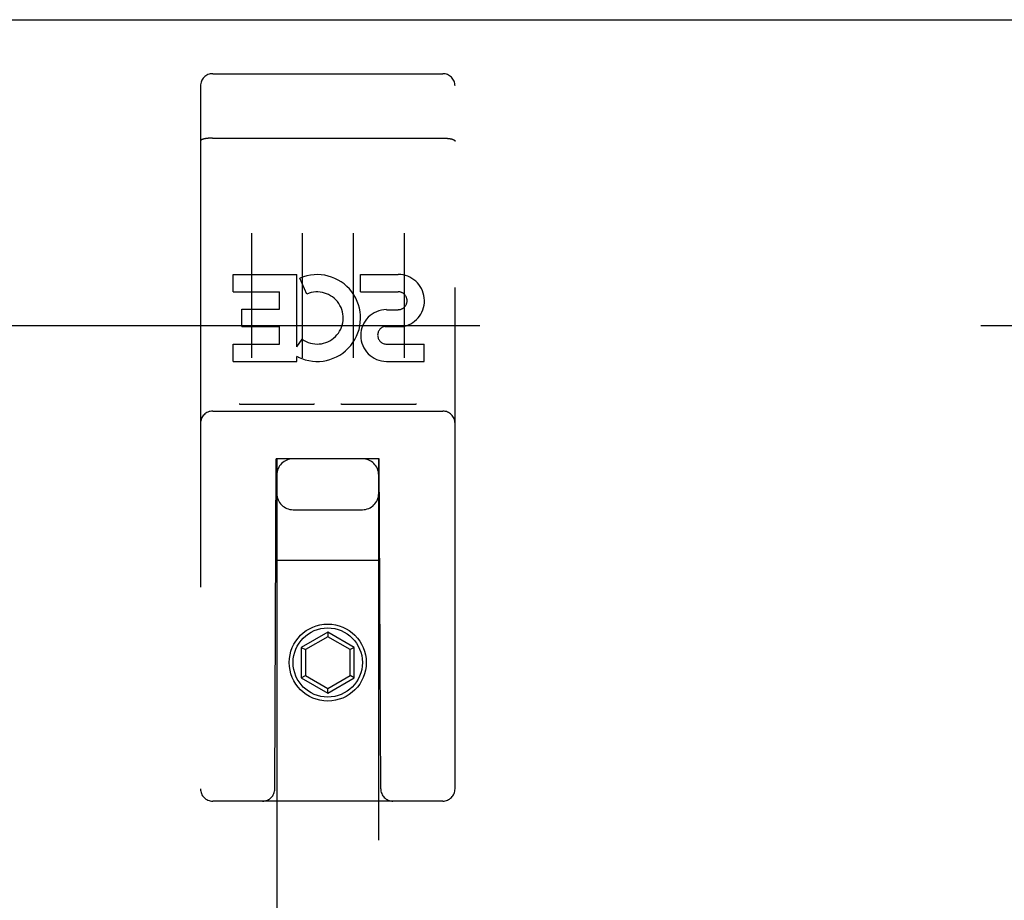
# Model space of a CAD drawing. Header units: inches. Extents: x 0 to 224, y 0 to 145.
# Tile 18 of 125: x 62.07 to 64.48, y 81.34 to 83.5. Entities that reach past the tile are written whole.
import ezdxf

# ---------------------------------------------------------------- set-up
doc = ezdxf.new("R2010")
doc.units = ezdxf.units.IN
doc.header["$LTSCALE"] = 12.302632
doc.header["$MEASUREMENT"] = 0
doc.linetypes.add('HIDDEN', pattern=[0.2, 0.1, -0.1])
doc.layers.get('0').update_dxf_attribs({"linetype": 'CONTINUOUS'})
doc.layers.add('02___PRT_ALL_AXES', color=7, linetype='CONTINUOUS')
doc.layers.add('DEFAULT_2', color=8, linetype='HIDDEN')

msp = doc.modelspace()

# ---------------------------------------------------------------- linework, layer by layer
at = {"color": 3, "linetype": 'Continuous'}
msp.add_line((28.6978, 83.5042), (65.6353, 83.5042), dxfattribs=at)
at = {"layer": '02___PRT_ALL_AXES', "color": 8, "linetype": 'HIDDEN'}
for p, q in [((62.5403, 83.3717), (63.1053, 83.3717)), ((62.5909, 82.8365), (62.5909, 82.879)), ((62.5909, 82.879), (62.7471, 82.879)), ((62.7471, 82.7014), (62.7471, 82.879)), ((62.7714, 82.8309), (62.7545, 82.87)), ((62.9033, 82.8365), (62.9033, 82.879)), ((62.9033, 82.879), (62.9957, 82.879)), ((62.5909, 82.8365), (62.7044, 82.8365)), ((62.7044, 82.7941), (62.7044, 82.8365)), ((62.9033, 82.8365), (62.9957, 82.8365)), ((62.6122, 82.7516), (62.6122, 82.7941)), ((62.6122, 82.7941), (62.7044, 82.7941)), ((62.9672, 82.7926), (62.9957, 82.7926)), ((62.6122, 82.7516), (62.7044, 82.7516)), ((62.7044, 82.7082), (62.7044, 82.7516)), ((62.9633, 82.7517), (63.0095, 82.7517)), ((62.7471, 82.7014), (62.7601, 82.7199)), ((62.5909, 82.6657), (62.5909, 82.7082)), ((62.5909, 82.7082), (62.7044, 82.7082)), ((62.9672, 82.7082), (63.0596, 82.7082)), ((63.0596, 82.6657), (63.0596, 82.7082)), ((62.7471, 82.6657), (62.7471, 82.678)), ((62.7506, 82.6762), (62.7471, 82.678)), ((62.5909, 82.6657), (62.7471, 82.6657)), ((62.9672, 82.6657), (63.0596, 82.6657)), ((62.5403, 82.5437), (63.1053, 82.5437))]:
    msp.add_line(p, q, dxfattribs=at)
msp.add_circle((62.8228, 81.9267), 0.085, dxfattribs=at)
for centre, radius, start, end in [((62.7968, 82.7722), 0.1065, 244.2636, 113.4027), ((62.9958, 82.8146), 0.0644, 282.2995, 90.0775), ((62.7968, 82.7722), 0.0639, 234.8895, 113.4026), ((62.9957, 82.8146), 0.0219, 269.9011, 90), ((62.9672, 82.7292), 0.0635, 90, 270), ((62.9672, 82.7301), 0.0219, 100.307, 270)]:
    msp.add_arc(centre, radius, start, end, dxfattribs=at)
at = {"layer": 'DEFAULT_2', "color": 8, "linetype": 'HIDDEN'}
for p, q in [((62.6053, 83.3717), (62.7903, 83.3717)), ((62.8553, 83.3717), (63.0403, 83.3717)), ((62.5103, 83.3417), (62.5103, 81.6167)), ((63.1353, 81.6167), (63.1353, 83.3417)), ((62.5269, 83.2129), (62.5261, 83.2128)), ((62.5276, 83.213), (62.5269, 83.2129)), ((62.5284, 83.2131), (62.5276, 83.213)), ((62.5292, 83.2132), (62.5284, 83.2131)), ((62.53, 83.2133), (62.5292, 83.2132)), ((62.5308, 83.2133), (62.53, 83.2133)), ((62.5316, 83.2134), (62.5308, 83.2133)), ((62.5324, 83.2135), (62.5316, 83.2134)), ((62.5332, 83.2135), (62.5324, 83.2135)), ((62.534, 83.2136), (62.5332, 83.2135)), ((62.5348, 83.2136), (62.534, 83.2136)), ((62.5357, 83.2136), (62.5348, 83.2136)), ((62.5365, 83.2137), (62.5357, 83.2136)), ((62.5373, 83.2137), (62.5365, 83.2137)), ((62.5382, 83.2137), (62.5373, 83.2137)), ((62.539, 83.2137), (62.5382, 83.2137)), ((62.5398, 83.2137), (62.539, 83.2137)), ((62.5398, 83.2137), (63.1053, 83.2137)), ((63.1065, 83.2137), (63.1074, 83.2137)), ((63.1074, 83.2137), (63.1082, 83.2137)), ((63.1082, 83.2137), (63.109, 83.2137)), ((63.109, 83.2137), (63.1099, 83.2136)), ((63.1099, 83.2136), (63.1107, 83.2136)), ((63.1107, 83.2136), (63.1115, 83.2136)), ((63.1115, 83.2136), (63.1123, 83.2135)), ((63.1123, 83.2135), (63.1132, 83.2135)), ((63.1132, 83.2135), (63.114, 83.2134)), ((63.114, 83.2134), (63.1148, 83.2133)), ((63.1148, 83.2133), (63.1156, 83.2133)), ((63.1156, 83.2133), (63.1164, 83.2132)), ((63.1164, 83.2132), (63.1171, 83.2131)), ((63.1171, 83.2131), (63.1179, 83.213)), ((63.1179, 83.213), (63.1187, 83.2129)), ((62.6353, 82.9806), (62.6353, 82.6746)), ((62.7603, 82.9806), (62.7603, 82.6746)), ((62.8853, 82.9806), (62.8853, 82.6746)), ((63.0103, 82.9806), (63.0103, 82.6746)), ((29.979, 82.7542), (64.9478, 82.7542)), ((62.7839, 82.5597), (62.6119, 82.5597)), ((63.0339, 82.5597), (62.8619, 82.5597)), ((62.5403, 82.5437), (63.1053, 82.5437)), ((62.6928, 81.6167), (62.6963, 82.4267)), ((62.6978, 82.4267), (62.6963, 82.4267)), ((62.6978, 82.4267), (62.6978, 54.4249)), ((62.9478, 82.4267), (62.6978, 82.4267)), ((62.9478, 54.4249), (62.9478, 82.4267)), ((62.9493, 82.4267), (62.9478, 82.4267)), ((62.9528, 81.6167), (62.9493, 82.4267)), ((62.7378, 82.3017), (62.9078, 82.3017)), ((62.9503, 82.1767), (62.6952, 82.1767)), ((62.8228, 82.0016), (62.7578, 81.964)), ((62.8228, 82.0016), (62.8228, 81.99)), ((62.8878, 81.964), (62.8228, 82.0016)), ((62.8228, 81.99), (62.7678, 81.9583)), ((62.8778, 81.9583), (62.8228, 81.99)), ((62.7578, 81.964), (62.7578, 81.889)), ((62.7578, 81.964), (62.7678, 81.9583)), ((62.7678, 81.9583), (62.7678, 81.8948)), ((62.8878, 81.964), (62.8778, 81.9583)), ((62.8778, 81.8948), (62.8778, 81.9583)), ((62.8878, 81.889), (62.8878, 81.964)), ((62.7578, 81.889), (62.7678, 81.8948)), ((62.7678, 81.8948), (62.8228, 81.863)), ((62.8228, 81.863), (62.8778, 81.8948)), ((62.8878, 81.889), (62.8778, 81.8948)), ((62.7578, 81.889), (62.8228, 81.8515)), ((62.8228, 81.8515), (62.8878, 81.889)), ((62.8228, 81.8515), (62.8228, 81.863)), ((63.1053, 81.5867), (62.5403, 81.5867))]:
    msp.add_line(p, q, dxfattribs=at)
for points in [[(62.5261, 83.2128), (62.5258, 83.2128), (62.5254, 83.2127), (62.525, 83.2127), (62.5247, 83.2126), (62.5243, 83.2126), (62.524, 83.2125), (62.5236, 83.2125), (62.5233, 83.2124), (62.5229, 83.2124), (62.5226, 83.2123), (62.5222, 83.2122), (62.5219, 83.2122), (62.5216, 83.2121), (62.5212, 83.212), (62.5209, 83.212), (62.5206, 83.2119), (62.5203, 83.2118), (62.52, 83.2118), (62.5197, 83.2117), (62.5194, 83.2116), (62.5191, 83.2115), (62.5188, 83.2115), (62.5185, 83.2114), (62.5182, 83.2113), (62.5179, 83.2112), (62.5176, 83.2112), (62.5173, 83.2111), (62.5171, 83.211), (62.5168, 83.2109), (62.5166, 83.2108), (62.5163, 83.2108), (62.516, 83.2107), (62.5158, 83.2106), (62.5156, 83.2105), (62.5153, 83.2104), (62.5151, 83.2103), (62.5149, 83.2102), (62.5146, 83.2102), (62.5144, 83.2101), (62.5142, 83.21), (62.514, 83.2099), (62.5138, 83.2098), (62.5136, 83.2097), (62.5134, 83.2096), (62.5132, 83.2095), (62.5131, 83.2094), (62.5129, 83.2093), (62.5127, 83.2092), (62.5126, 83.2091), (62.5124, 83.209), (62.5122, 83.2089), (62.5121, 83.2088), (62.5119, 83.2087), (62.5118, 83.2086), (62.5117, 83.2085), (62.5116, 83.2084), (62.5114, 83.2083), (62.5113, 83.2082), (62.5112, 83.2081), (62.5111, 83.208), (62.511, 83.2079), (62.5109, 83.2078), (62.5108, 83.2077), (62.5108, 83.2076), (62.5107, 83.2075), (62.5106, 83.2074), (62.5106, 83.2073), (62.5105, 83.2072), (62.5105, 83.2071), (62.5104, 83.207), (62.5104, 83.2069), (62.5103, 83.2068), (62.5103, 83.2067), (62.5103, 83.2066), (62.5103, 83.2065), (62.5103, 83.2064), (62.5103, 83.2063)], [(63.1053, 83.2137), (63.1061, 83.2137), (63.1065, 83.2137)], [(63.1187, 83.2129), (63.1194, 83.2128), (63.1198, 83.2128), (63.1201, 83.2127), (63.1205, 83.2127), (63.1209, 83.2126), (63.1212, 83.2126), (63.1216, 83.2125), (63.1219, 83.2125), (63.1223, 83.2124), (63.1226, 83.2124), (63.123, 83.2123), (63.1233, 83.2122), (63.1236, 83.2122), (63.124, 83.2121), (63.1243, 83.212), (63.1246, 83.212), (63.1249, 83.2119), (63.1253, 83.2118), (63.1256, 83.2118), (63.1259, 83.2117), (63.1262, 83.2116), (63.1265, 83.2115), (63.1268, 83.2115), (63.1271, 83.2114), (63.1274, 83.2113), (63.1276, 83.2112), (63.1279, 83.2112), (63.1282, 83.2111), (63.1285, 83.211), (63.1287, 83.2109), (63.129, 83.2108), (63.1292, 83.2108), (63.1295, 83.2107), (63.1297, 83.2106), (63.13, 83.2105), (63.1302, 83.2104), (63.1304, 83.2103), (63.1307, 83.2102), (63.1309, 83.2102), (63.1311, 83.2101), (63.1313, 83.21), (63.1315, 83.2099), (63.1317, 83.2098), (63.1319, 83.2097), (63.1321, 83.2096), (63.1323, 83.2095), (63.1325, 83.2094), (63.1326, 83.2093), (63.1328, 83.2092), (63.133, 83.2091), (63.1331, 83.209), (63.1333, 83.2089), (63.1334, 83.2088), (63.1336, 83.2087), (63.1337, 83.2086), (63.1338, 83.2085), (63.134, 83.2084), (63.1341, 83.2083), (63.1342, 83.2082), (63.1343, 83.2081), (63.1344, 83.208), (63.1345, 83.2079), (63.1346, 83.2078), (63.1347, 83.2077), (63.1348, 83.2076), (63.1348, 83.2075), (63.1349, 83.2074), (63.135, 83.2073), (63.135, 83.2072), (63.1351, 83.2071), (63.1351, 83.207), (63.1352, 83.2069), (63.1352, 83.2068), (63.1352, 83.2067), (63.1352, 83.2066), (63.1353, 83.2065), (63.1353, 83.2064), (63.1353, 83.2063)], [(62.6119, 82.5597), (62.6116, 82.5597), (62.6114, 82.5597), (62.6112, 82.5597), (62.611, 82.5597), (62.6108, 82.5597), (62.6106, 82.5598), (62.6104, 82.5598), (62.6102, 82.5598), (62.6101, 82.5598), (62.6099, 82.5598), (62.6097, 82.5598), (62.6095, 82.5598), (62.6093, 82.5598), (62.6092, 82.5599), (62.609, 82.5599), (62.6089, 82.5599), (62.6087, 82.5599), (62.6085, 82.56), (62.6084, 82.56), (62.6082, 82.56), (62.6081, 82.56), (62.6079, 82.5601), (62.6078, 82.5601), (62.6077, 82.5601), (62.6075, 82.5601), (62.6074, 82.5602), (62.6073, 82.5602), (62.6071, 82.5602), (62.607, 82.5603), (62.6069, 82.5603), (62.6068, 82.5603), (62.6067, 82.5604), (62.6065, 82.5604), (62.6064, 82.5604), (62.6063, 82.5605), (62.6062, 82.5605), (62.6061, 82.5606), (62.606, 82.5606), (62.6059, 82.5606), (62.6058, 82.5607), (62.6057, 82.5607), (62.6056, 82.5608), (62.6055, 82.5608), (62.6054, 82.5608), (62.6054, 82.5609), (62.6053, 82.5609)], [(62.7903, 82.5609), (62.7902, 82.5609), (62.7901, 82.5608), (62.79, 82.5608), (62.7899, 82.5608), (62.7898, 82.5607), (62.7897, 82.5607), (62.7896, 82.5606), (62.7895, 82.5606), (62.7894, 82.5606), (62.7893, 82.5605), (62.7892, 82.5605), (62.7891, 82.5604), (62.789, 82.5604), (62.7889, 82.5604), (62.7887, 82.5603), (62.7886, 82.5603), (62.7885, 82.5603), (62.7884, 82.5602), (62.7883, 82.5602), (62.7881, 82.5602), (62.788, 82.5601), (62.7879, 82.5601), (62.7877, 82.5601), (62.7876, 82.5601), (62.7874, 82.56), (62.7873, 82.56), (62.7871, 82.56), (62.787, 82.56), (62.7868, 82.5599), (62.7867, 82.5599), (62.7865, 82.5599), (62.7863, 82.5599), (62.7862, 82.5598), (62.786, 82.5598), (62.7858, 82.5598), (62.7857, 82.5598), (62.7855, 82.5598), (62.7853, 82.5598), (62.7851, 82.5598), (62.7849, 82.5598), (62.7847, 82.5597), (62.7845, 82.5597), (62.7843, 82.5597), (62.7841, 82.5597), (62.7839, 82.5597)], [(62.8619, 82.5597), (62.8616, 82.5597), (62.8614, 82.5597), (62.8612, 82.5597), (62.861, 82.5597), (62.8608, 82.5597), (62.8606, 82.5598), (62.8604, 82.5598), (62.8602, 82.5598), (62.8601, 82.5598), (62.8599, 82.5598), (62.8597, 82.5598), (62.8595, 82.5598), (62.8594, 82.5598), (62.8592, 82.5599), (62.859, 82.5599), (62.8589, 82.5599), (62.8587, 82.5599), (62.8585, 82.56), (62.8584, 82.56), (62.8582, 82.56), (62.8581, 82.56), (62.858, 82.5601), (62.8578, 82.5601), (62.8577, 82.5601), (62.8575, 82.5601), (62.8574, 82.5602), (62.8573, 82.5602), (62.8571, 82.5602), (62.857, 82.5603), (62.8569, 82.5603), (62.8568, 82.5603), (62.8567, 82.5604), (62.8566, 82.5604), (62.8564, 82.5604), (62.8563, 82.5605), (62.8562, 82.5605), (62.8561, 82.5606), (62.856, 82.5606), (62.8559, 82.5606), (62.8558, 82.5607), (62.8557, 82.5607), (62.8556, 82.5608), (62.8555, 82.5608), (62.8554, 82.5608), (62.8554, 82.5609), (62.8553, 82.5609)], [(63.0403, 82.5609), (63.0402, 82.5609), (63.0401, 82.5608), (63.04, 82.5608), (63.0399, 82.5608), (63.0398, 82.5607), (63.0397, 82.5607), (63.0396, 82.5606), (63.0395, 82.5606), (63.0394, 82.5606), (63.0393, 82.5605), (63.0392, 82.5605), (63.0391, 82.5604), (63.039, 82.5604), (63.0389, 82.5604), (63.0388, 82.5603), (63.0386, 82.5603), (63.0385, 82.5603), (63.0384, 82.5602), (63.0383, 82.5602), (63.0381, 82.5602), (63.038, 82.5601), (63.0379, 82.5601), (63.0377, 82.5601), (63.0376, 82.5601), (63.0374, 82.56), (63.0373, 82.56), (63.0371, 82.56), (63.037, 82.56), (63.0368, 82.5599), (63.0367, 82.5599), (63.0365, 82.5599), (63.0364, 82.5599), (63.0362, 82.5598), (63.036, 82.5598), (63.0358, 82.5598), (63.0357, 82.5598), (63.0355, 82.5598), (63.0353, 82.5598), (63.0351, 82.5598), (63.0349, 82.5598), (63.0347, 82.5597), (63.0345, 82.5597), (63.0343, 82.5597), (63.0341, 82.5597), (63.0339, 82.5597)]]:
    msp.add_lwpolyline(points, dxfattribs=at)
msp.add_circle((62.8228, 81.9267), 0.0945, dxfattribs=at)
for centre, radius, start, end in [((62.5403, 83.3417), 0.03, 90, 180), ((63.1053, 83.3417), 0.03, 0, 90), ((62.5403, 82.5137), 0.03, 90, 180), ((63.1053, 82.5137), 0.03, 0, 90), ((62.7378, 82.3867), 0.04, 90, 180), ((62.9078, 82.3867), 0.04, 0, 90), ((62.7378, 82.3417), 0.04, 180, 270), ((62.9078, 82.3417), 0.04, 270, 360), ((62.5403, 81.6167), 0.03, 180, 270), ((62.6628, 81.6167), 0.03, 270, 360), ((62.9828, 81.6167), 0.03, 180, 270), ((63.1053, 81.6167), 0.03, 270, 360)]:
    msp.add_arc(centre, radius, start, end, dxfattribs=at)

doc.saveas('drawing.dxf')
